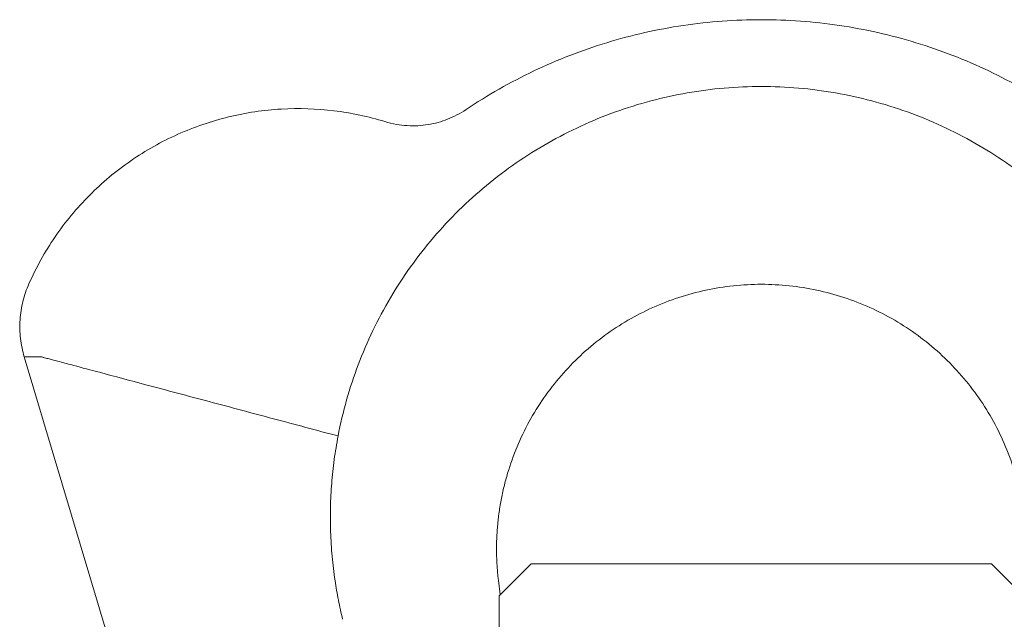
# Model space of a CAD drawing. Header units: millimetres. Extents: x 666 to 1382, y 1052 to 2543.
# Tile 11 of 12: x 673 to 1139, y 2259 to 2543. Entities that reach past the tile are written whole.
import ezdxf

# ---------------------------------------------------------------- set-up
doc = ezdxf.new("R2010")
doc.units = ezdxf.units.MM

msp = doc.modelspace()

# ---------------------------------------------------------------- linework, layer by layer
at = {"color": 7, "linetype": 'Continuous', "lineweight": 15}
for p, q in [((675.16, 2383.49), (903.26, 1618.49)), ((900.01, 2270.35), (915.15, 2285.48)), ((915.15, 2285.48), (1133.1, 2285.48)), ((1133.1, 2285.48), (1148.23, 2270.35)), ((899.62, 2277.72), (900.45, 2270.78)), ((900.01, 2089), (900.01, 2270.35))]:
    msp.add_line(p, q, dxfattribs=at)
for points, knots in [([(1163.96, 2500.64), (1153.73, 2507.52), (1132.22, 2519.77), (1097.54, 2533.23), (1061.22, 2541.42), (1036.48, 2543.26), (1011.76, 2543.26), (987.02, 2541.42), (950.7, 2533.23), (916.02, 2519.77), (894.52, 2507.52), (884.29, 2500.64)], [0.3088379, 0.3088379, 0.3088379, 0.3088379, 0.3566284, 0.404419, 0.4522095, 0.5, 0.5, 0.5477905, 0.595581, 0.6433716, 0.6911621, 0.6911621, 0.6911621, 0.6911621]), ([(1224.52, 2346.01), (1222.32, 2357.49), (1215.93, 2380.11), (1200.64, 2411.93), (1180.09, 2440.71), (1154.87, 2465.54), (1125.75, 2485.68), (1093.59, 2500.5), (1059.36, 2509.57), (1035.87, 2511.61), (1012.38, 2511.61), (988.88, 2509.57), (954.66, 2500.5), (922.5, 2485.68), (893.37, 2465.54), (868.16, 2440.71), (847.6, 2411.93), (832.32, 2380.11), (825.93, 2357.49), (823.72, 2346.01)], [0.3848059, 0.3848059, 0.3848059, 0.3848059, 0.3992052, 0.4136044, 0.4280037, 0.4424029, 0.4568022, 0.4712015, 0.4856007, 0.5, 0.5, 0.5143993, 0.5287985, 0.5431978, 0.5575971, 0.5719963, 0.5863956, 0.6007948, 0.6151941, 0.6151941, 0.6151941, 0.6151941]), ([(1148.62, 2277.72), (1148.66, 2278.09), (1148.75, 2278.82), (1148.86, 2279.91), (1148.97, 2281.01), (1149.07, 2282.11), (1149.15, 2283.21), (1149.23, 2284.31), (1149.3, 2285.41), (1149.35, 2286.51), (1149.4, 2287.61), (1149.44, 2288.71), (1149.47, 2289.82), (1149.52, 2292.76), (1149.45, 2297.54), (1149.01, 2304.14), (1148.23, 2310.72), (1147.09, 2317.24), (1145.62, 2323.69), (1143.2, 2332.18), (1139.34, 2342.53), (1133.43, 2354.39), (1126.3, 2365.56), (1118.03, 2375.92), (1108.72, 2385.35), (1098.46, 2393.75), (1087.38, 2401.02), (1075.6, 2407.08), (1063.24, 2411.87), (1050.44, 2415.32), (1037.36, 2417.41), (1024.12, 2418.11), (1010.89, 2417.41), (997.8, 2415.32), (985, 2411.87), (972.65, 2407.08), (960.86, 2401.02), (949.78, 2393.75), (939.52, 2385.35), (930.21, 2375.92), (921.95, 2365.56), (914.82, 2354.39), (908.9, 2342.53), (905.05, 2332.18), (902.63, 2323.69), (901.15, 2317.24), (900.02, 2310.72), (899.23, 2304.14), (898.79, 2297.54), (898.72, 2292.39), (898.8, 2288.71), (898.88, 2286.51), (899.01, 2284.31), (899.17, 2282.11), (899.37, 2279.91), (899.54, 2278.45), (899.62, 2277.72)], [0, 0, 0, 0, 0.002607, 0.005213, 0.007818, 0.010423, 0.013027, 0.015631, 0.018235, 0.020839, 0.023444, 0.026049, 0.028655, 0.031261, 0.04689, 0.062519, 0.078148, 0.093777, 0.109406, 0.125035, 0.156282, 0.18753, 0.218777, 0.250024, 0.281271, 0.312518, 0.343765, 0.375012, 0.406259, 0.437506, 0.468753, 0.5, 0.531247, 0.562494, 0.593741, 0.624988, 0.656235, 0.687483, 0.71873, 0.749977, 0.781224, 0.812471, 0.843718, 0.874965, 0.890593, 0.906223, 0.921851, 0.937481, 0.953109, 0.968739, 0.973951, 0.979161, 0.984368, 0.989577, 0.994787, 1, 1, 1, 1]), ([(675.16, 2383.49), (675.89, 2383.49), (677.37, 2383.49), (679.55, 2383.49), (681.22, 2383.5), (682.45, 2383.47), (682.85, 2383.51), (683.26, 2383.46), (683.07, 2383.56), (683.74, 2383.38), (684.24, 2383.25), (684.96, 2383.05), (686.22, 2382.72), (688.57, 2382.09), (692.79, 2380.97), (700.35, 2378.94), (713.98, 2375.31), (735.38, 2369.59), (762.87, 2362.26), (793.22, 2354.15), (813.54, 2348.73), (823.72, 2346.01)], [0, 0, 0, 0, 0.07754, 0.15646, 0.228403, 0.261175, 0.275871, 0.282399, 0.28757, 0.290032, 0.29257, 0.295105, 0.301081, 0.31177, 0.330909, 0.365222, 0.426903, 0.538238, 0.690846, 0.845047, 1, 1, 1, 1]), ([(823.72, 2346.01), (823.07, 2342.29), (821.77, 2334.86), (820.6, 2323.59), (820.01, 2312.18), (820.07, 2300.64), (820.8, 2289.01), (822.1, 2278.21), (823.79, 2268.24), (825.19, 2262.18), (825.89, 2259.15)], [0, 0, 0, 0, 0.12922, 0.258541, 0.38776, 0.520739, 0.653828, 0.786808, 0.893291, 1, 1, 1, 1])]:
    msp.add_open_spline(points, degree=3, knots=knots, dxfattribs=at)
for points in [[(845.85, 2494.97), (838.05, 2497.37), (821.92, 2500.83), (796.84, 2501.66), (771.75, 2497.93), (747.55, 2489.66), (725.16, 2477.06), (705.42, 2460.55), (689.06, 2440.74), (680.78, 2425.84), (677.36, 2418.11)], [(884.29, 2500.64), (882.88, 2499.7), (880.03, 2498.01), (875.61, 2496), (871.06, 2494.5), (866.37, 2493.47), (861.54, 2492.95), (856.54, 2492.95), (851.35, 2493.54), (847.72, 2494.39), (845.85, 2494.97)], [(677.36, 2418.11), (676.18, 2415.44), (674.27, 2409.86), (672.91, 2401.06), (673.13, 2392.14), (674.32, 2386.32), (675.16, 2383.49)]]:
    msp.add_open_spline(points, degree=3, dxfattribs=at)

doc.saveas('drawing.dxf')
